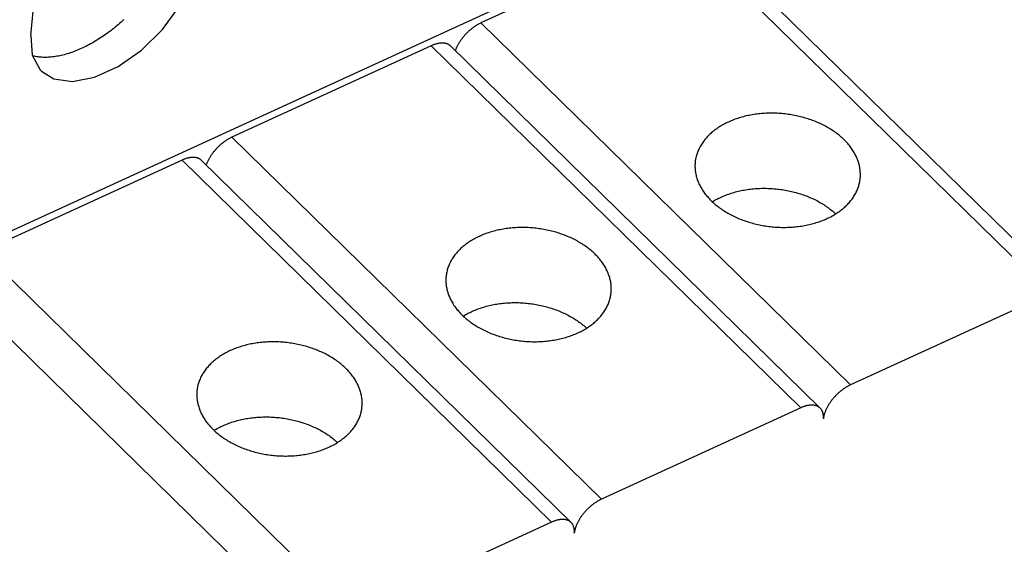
# Model space of a CAD drawing. Extents: x 0 to 594, y 0 to 420.
# Tile 60 of 107: x 516.31 to 525.81, y 114.33 to 119.4. Entities that reach past the tile are written whole.
import ezdxf

# ---------------------------------------------------------------- set-up
doc = ezdxf.new("R2010")
doc.units = 0
doc.header["$LTSCALE"] = 32.67
doc.layers.get('0').update_dxf_attribs({"linetype": 'CONTINUOUS'})

msp = doc.modelspace()

# ---------------------------------------------------------------- linework, layer by layer
at = {"color": 7, "linetype": 'CONTINUOUS'}
for p, q in [((516.4205, 119.2473), (516.8456, 123.5968)), ((515.355, 116.9579), (523.8475, 120.8571)), ((522.6861, 120.2504), (520.7632, 119.3676)), ((520.2825, 119.1469), (518.3597, 118.2641)), ((517.879, 118.0434), (515.9561, 117.1605)), ((526.2513, 116.7561), (524.3285, 115.8732)), ((523.8478, 115.6525), (521.925, 114.7697)), ((521.4443, 114.549), (519.5214, 113.6662))]:
    msp.add_line(p, q, dxfattribs=at)
at = {"color": 9, "linetype": 'CONTINUOUS'}
for p, q in [((522.6861, 120.2504), (526.2513, 116.7561)), ((520.7632, 119.3676), (524.3285, 115.8732)), ((520.2825, 119.1469), (523.8478, 115.6525)), ((518.3597, 118.2641), (521.925, 114.7697)), ((517.879, 118.0434), (521.4443, 114.549)), ((515.9561, 117.1605), (519.5214, 113.6662)), ((515.6945, 116.8327), (519.2598, 113.3384))]:
    msp.add_line(p, q, dxfattribs=at)
at = {"color": 7, "linetype": 'CONTINUOUS'}
for points in [[(526.4407, 116.7523), (522.8748, 120.2472)], [(516.5217, 118.9011), (516.6427, 118.8267), (516.8221, 118.8029), (517.0348, 118.8444), (517.262, 118.9479), (517.4864, 119.1055), (517.6892, 119.3041), (517.855, 119.5287), (517.9698, 119.7621), (518.0229, 119.983)], [(517.3187, 119.4), (517.3049, 119.3873), (517.2909, 119.3748), (517.2769, 119.3625), (517.2628, 119.3503), (517.2485, 119.3383), (517.2342, 119.3265), (517.2198, 119.3148), (517.2053, 119.3034), (517.1907, 119.2921), (517.176, 119.2811), (517.1613, 119.2702), (517.1465, 119.2596), (517.1317, 119.2491), (517.1168, 119.2389), (517.1018, 119.2289), (517.0868, 119.2191), (517.0718, 119.2095), (517.0567, 119.2002), (517.0417, 119.191), (517.0266, 119.1821), (517.0114, 119.1735), (516.9963, 119.1651), (516.9812, 119.1569), (516.9661, 119.149), (516.9509, 119.1413), (516.9358, 119.1339), (516.9207, 119.1267), (516.9057, 119.1198), (516.8906, 119.1131), (516.8756, 119.1067), (516.8606, 119.1006), (516.8457, 119.0947), (516.8308, 119.0891), (516.816, 119.0838), (516.8012, 119.0787), (516.7865, 119.0739), (516.7719, 119.0694), (516.7573, 119.0651), (516.7429, 119.0612), (516.7285, 119.0575), (516.7142, 119.054), (516.7, 119.0509), (516.6859, 119.0481), (516.6719, 119.0455), (516.658, 119.0432), (516.6442, 119.0412), (516.6306, 119.0395), (516.617, 119.0381), (516.6036, 119.0369), (516.5904, 119.0361), (516.5772, 119.0355), (516.5643, 119.0353), (516.5514, 119.0353), (516.5388, 119.0356), (516.5262, 119.0362), (516.5139, 119.037), (516.5017, 119.0382), (516.4897, 119.0396), (516.4778, 119.0414), (516.4661, 119.0434), (516.4547, 119.0457), (516.4434, 119.0483), (516.4372, 119.0499)], [(520.7632, 119.3676), (520.7573, 119.3648), (520.7514, 119.3619), (520.7455, 119.3589), (520.7396, 119.3557), (520.7336, 119.3525), (520.7277, 119.3491), (520.7218, 119.3455), (520.7159, 119.3419), (520.7101, 119.3382), (520.7042, 119.3343), (520.6984, 119.3303), (520.6925, 119.3262), (520.6868, 119.322), (520.681, 119.3177), (520.6753, 119.3133), (520.6696, 119.3088), (520.664, 119.3042), (520.6584, 119.2996), (520.6529, 119.2948), (520.6474, 119.2899), (520.642, 119.285), (520.6366, 119.2799), (520.6313, 119.2748), (520.6261, 119.2697), (520.621, 119.2644), (520.6159, 119.2591), (520.6109, 119.2537), (520.6059, 119.2482), (520.6011, 119.2427), (520.5963, 119.2372), (520.5916, 119.2316), (520.587, 119.2259), (520.5826, 119.2202), (520.5782, 119.2144), (520.5739, 119.2086), (520.5697, 119.2028), (520.5656, 119.1969), (520.5616, 119.1911), (520.5577, 119.1851), (520.5539, 119.1792), (520.5503, 119.1733), (520.5467, 119.1673), (520.5433, 119.1613), (520.54, 119.1553), (520.5368, 119.1493), (520.5338, 119.1434), (520.5309, 119.1374), (520.528, 119.1314), (520.5254, 119.1254), (520.5228, 119.1195), (520.5204, 119.1136), (520.5181, 119.1077), (520.516, 119.1018), (520.5155, 119.1003)], [(516.4205, 119.2473), (516.4332, 119.0574), (516.5097, 118.9135), (516.5217, 118.9011)], [(520.4713, 119.1437), (520.47, 119.1449), (520.467, 119.1476), (520.4638, 119.1502), (520.4605, 119.1527), (520.4571, 119.155), (520.4536, 119.1572), (520.45, 119.1593), (520.4462, 119.1612), (520.4424, 119.163), (520.4384, 119.1647), (520.4344, 119.1662), (520.4302, 119.1675), (520.4259, 119.1688), (520.4215, 119.1698), (520.417, 119.1708), (520.4125, 119.1716), (520.4078, 119.1722), (520.4031, 119.1727), (520.3982, 119.173), (520.3933, 119.1732), (520.3883, 119.1733), (520.3832, 119.1732), (520.3781, 119.173), (520.3729, 119.1726), (520.3676, 119.172), (520.3622, 119.1714), (520.3568, 119.1705), (520.3514, 119.1696), (520.3459, 119.1685), (520.3403, 119.1672), (520.3347, 119.1658), (520.329, 119.1643), (520.3233, 119.1626), (520.3176, 119.1607), (520.3118, 119.1588), (520.306, 119.1567), (520.3001, 119.1544), (520.2943, 119.1521), (520.2884, 119.1495), (520.2825, 119.1469)], [(524.0669, 115.5454), (524.0674, 115.5508), (524.0677, 115.5561), (524.0678, 115.5614), (524.0678, 115.5665), (524.0677, 115.5716), (524.0674, 115.5766), (524.0669, 115.5815), (524.0664, 115.5863), (524.0656, 115.591), (524.0647, 115.5957), (524.0637, 115.6002), (524.0625, 115.6046), (524.0612, 115.6089), (524.0597, 115.6131), (524.0581, 115.6172), (524.0563, 115.6212), (524.0544, 115.6251), (524.0523, 115.6288), (524.0501, 115.6325), (524.0478, 115.636), (524.0453, 115.6394), (524.0427, 115.6426), (524.04, 115.6458), (524.0371, 115.6488), (520.4713, 119.1437)], [(524.2671, 118.2396), (524.2579, 118.2485), (524.2484, 118.2573), (524.2387, 118.2659), (524.2288, 118.2744), (524.2187, 118.2828), (524.2083, 118.2911), (524.1978, 118.2993), (524.187, 118.3073), (524.176, 118.3152), (524.1648, 118.323), (524.1535, 118.3306), (524.1419, 118.3381), (524.1301, 118.3454), (524.1182, 118.3526), (524.1061, 118.3596), (524.0938, 118.3665), (524.0813, 118.3732), (524.0687, 118.3798), (524.0559, 118.3862), (524.0429, 118.3925), (524.0298, 118.3986), (524.0165, 118.4045), (524.0031, 118.4102), (523.9896, 118.4158), (523.9759, 118.4212), (523.9621, 118.4265), (523.9482, 118.4315), (523.9341, 118.4364), (523.92, 118.4411), (523.9057, 118.4456), (523.8914, 118.45), (523.8769, 118.4541), (523.8623, 118.4581), (523.8477, 118.4618), (523.833, 118.4654), (523.8182, 118.4688), (523.8033, 118.472), (523.7884, 118.475), (523.7734, 118.4779), (523.7583, 118.4805), (523.7432, 118.4829), (523.7281, 118.4851), (523.7129, 118.4872), (523.6977, 118.489), (523.6824, 118.4906), (523.6672, 118.492), (523.6519, 118.4933), (523.6366, 118.4943), (523.6213, 118.4951), (523.6061, 118.4958), (523.5908, 118.4962), (523.5755, 118.4964), (523.5603, 118.4964), (523.5451, 118.4962), (523.5299, 118.4958), (523.5147, 118.4953), (523.4996, 118.4945), (523.4845, 118.4935), (523.4695, 118.4923), (523.4545, 118.4909), (523.4396, 118.4893), (523.4248, 118.4875), (523.4101, 118.4855), (523.3954, 118.4833), (523.3808, 118.4809), (523.3663, 118.4784), (523.3519, 118.4756), (523.3376, 118.4726), (523.3234, 118.4694), (523.3093, 118.4661), (523.2953, 118.4625), (523.2815, 118.4588), (523.2678, 118.4549), (523.2542, 118.4507), (523.2407, 118.4464), (523.2274, 118.442), (523.2142, 118.4373), (523.2012, 118.4324), (523.1884, 118.4274), (523.1757, 118.4222), (523.1631, 118.4168), (523.1508, 118.4113), (523.1386, 118.4056), (523.1266, 118.3997), (523.1147, 118.3936), (523.1031, 118.3874), (523.0916, 118.381), (523.0804, 118.3745), (523.0693, 118.3678), (523.0585, 118.3609), (523.0479, 118.3539), (523.0374, 118.3467), (523.0272, 118.3394), (523.0172, 118.332), (523.0075, 118.3244), (522.9979, 118.3166), (522.9886, 118.3088), (522.9795, 118.3008), (522.9707, 118.2926), (522.9621, 118.2844), (522.9537, 118.276), (522.9456, 118.2675), (522.9378, 118.2589), (522.9302, 118.2501), (522.9228, 118.2413), (522.9157, 118.2323), (522.9089, 118.2233), (522.9023, 118.2141), (522.896, 118.2048), (522.89, 118.1955), (522.8842, 118.186), (522.8787, 118.1765), (522.8735, 118.1669), (522.8686, 118.1571), (522.8639, 118.1474), (522.8595, 118.1375), (522.8554, 118.1276), (522.8516, 118.1176), (522.8481, 118.1075), (522.8448, 118.0974), (522.8418, 118.0872), (522.8392, 118.077), (522.8368, 118.0667), (522.8347, 118.0564), (522.8329, 118.0461), (522.8314, 118.0357), (522.8301, 118.0252), (522.8299, 118.0232)], [(518.3597, 118.2641), (518.3538, 118.2613), (518.3479, 118.2584), (518.3419, 118.2554), (518.336, 118.2522), (518.3301, 118.2489), (518.3242, 118.2455), (518.3183, 118.242), (518.3124, 118.2384), (518.3065, 118.2346), (518.3007, 118.2308), (518.2948, 118.2268), (518.289, 118.2227), (518.2832, 118.2185), (518.2775, 118.2142), (518.2718, 118.2098), (518.2661, 118.2053), (518.2605, 118.2007), (518.2549, 118.196), (518.2494, 118.1912), (518.2439, 118.1864), (518.2385, 118.1814), (518.2331, 118.1764), (518.2278, 118.1713), (518.2226, 118.1661), (518.2174, 118.1609), (518.2123, 118.1555), (518.2073, 118.1502), (518.2024, 118.1447), (518.1975, 118.1392), (518.1928, 118.1336), (518.1881, 118.128), (518.1835, 118.1224), (518.179, 118.1166), (518.1746, 118.1109), (518.1703, 118.1051), (518.1661, 118.0993), (518.162, 118.0934), (518.158, 118.0875), (518.1542, 118.0816), (518.1504, 118.0757), (518.1467, 118.0697), (518.1432, 118.0638), (518.1398, 118.0578), (518.1365, 118.0518), (518.1333, 118.0458), (518.1302, 118.0398), (518.1273, 118.0338), (518.1245, 118.0279), (518.1218, 118.0219), (518.1193, 118.016), (518.1169, 118.01), (518.1146, 118.0041), (518.1125, 117.9983), (518.112, 117.9968)], [(524.4223, 117.8676), (524.4231, 117.876), (524.4237, 117.8864), (524.4241, 117.897), (524.4241, 117.9075), (524.4239, 117.918), (524.4233, 117.9286), (524.4225, 117.9391), (524.4214, 117.9497), (524.42, 117.9602), (524.4183, 117.9708), (524.4163, 117.9813), (524.414, 117.9918), (524.4115, 118.0023), (524.4086, 118.0128), (524.4055, 118.0233), (524.402, 118.0337), (524.3983, 118.0441), (524.3943, 118.0545), (524.39, 118.0648), (524.3855, 118.0751), (524.3806, 118.0854), (524.3755, 118.0955), (524.3701, 118.1057), (524.3645, 118.1157), (524.3585, 118.1257), (524.3523, 118.1357), (524.3459, 118.1456), (524.3391, 118.1554), (524.3321, 118.1651), (524.3249, 118.1747), (524.3174, 118.1843), (524.3096, 118.1937), (524.3016, 118.2031), (524.2933, 118.2124), (524.2848, 118.2216), (524.2761, 118.2307), (524.2671, 118.2396)], [(518.0677, 118.0402), (518.0665, 118.0413), (518.0634, 118.0441), (518.0603, 118.0467), (518.057, 118.0492), (518.0536, 118.0515), (518.0501, 118.0537), (518.0465, 118.0558), (518.0427, 118.0577), (518.0389, 118.0595), (518.0349, 118.0611), (518.0308, 118.0627), (518.0266, 118.064), (518.0224, 118.0652), (518.018, 118.0663), (518.0135, 118.0672), (518.0089, 118.068), (518.0043, 118.0687), (517.9995, 118.0692), (517.9947, 118.0695), (517.9898, 118.0697), (517.9848, 118.0698), (517.9797, 118.0697), (517.9746, 118.0694), (517.9693, 118.0691), (517.9641, 118.0685), (517.9587, 118.0678), (517.9533, 118.067), (517.9478, 118.066), (517.9423, 118.0649), (517.9367, 118.0637), (517.9311, 118.0623), (517.9255, 118.0607), (517.9198, 118.059), (517.914, 118.0572), (517.9082, 118.0552), (517.9024, 118.0531), (517.8966, 118.0509), (517.8907, 118.0485), (517.8849, 118.046), (517.879, 118.0434)], [(521.6634, 114.4419), (521.6638, 114.4473), (521.6641, 114.4526), (521.6643, 114.4578), (521.6643, 114.463), (521.6641, 114.4681), (521.6639, 114.4731), (521.6634, 114.478), (521.6628, 114.4828), (521.6621, 114.4875), (521.6612, 114.4921), (521.6601, 114.4967), (521.659, 114.5011), (521.6576, 114.5054), (521.6561, 114.5096), (521.6545, 114.5137), (521.6528, 114.5177), (521.6508, 114.5216), (521.6488, 114.5253), (521.6466, 114.5289), (521.6443, 114.5325), (521.6418, 114.5358), (521.6392, 114.5391), (521.6365, 114.5422), (521.6336, 114.5452), (518.0677, 118.0402)], [(522.8299, 118.0232), (522.8292, 118.0148), (522.8286, 118.0043), (522.8282, 117.9938), (522.8282, 117.9833), (522.8284, 117.9727), (522.8289, 117.9622), (522.8297, 117.9516), (522.8309, 117.9411), (522.8323, 117.9305), (522.834, 117.92), (522.836, 117.9094), (522.8382, 117.8989), (522.8408, 117.8884), (522.8437, 117.8779), (522.8468, 117.8674), (522.8502, 117.857), (522.854, 117.8466), (522.8579, 117.8362), (522.8622, 117.8259), (522.8668, 117.8156), (522.8716, 117.8054), (522.8767, 117.7952), (522.8821, 117.7851), (522.8878, 117.775), (522.8937, 117.765), (522.8999, 117.755), (522.9064, 117.7452), (522.9131, 117.7354), (522.9201, 117.7257), (522.9274, 117.716), (522.9349, 117.7065), (522.9427, 117.697), (522.9507, 117.6876), (522.9589, 117.6783), (522.9674, 117.6692), (522.9762, 117.6601), (522.9852, 117.6511)], [(522.9852, 117.6511), (522.9944, 117.6422), (523.0039, 117.6335), (523.0135, 117.6248), (523.0235, 117.6163), (523.0336, 117.6079), (523.0439, 117.5996), (523.0545, 117.5914), (523.0653, 117.5834), (523.0762, 117.5755), (523.0874, 117.5678), (523.0988, 117.5601), (523.1104, 117.5527), (523.1221, 117.5453), (523.1341, 117.5382), (523.1462, 117.5311), (523.1585, 117.5242), (523.171, 117.5175), (523.1836, 117.5109), (523.1964, 117.5045), (523.2094, 117.4983), (523.2225, 117.4922), (523.2357, 117.4862), (523.2491, 117.4805), (523.2627, 117.4749), (523.2763, 117.4695), (523.2901, 117.4643), (523.3041, 117.4592), (523.3181, 117.4543), (523.3323, 117.4496), (523.3465, 117.4451), (523.3609, 117.4408), (523.3754, 117.4366), (523.3899, 117.4327), (523.4046, 117.4289), (523.4193, 117.4253), (523.4341, 117.4219), (523.449, 117.4187), (523.4639, 117.4157), (523.4789, 117.4129), (523.494, 117.4103), (523.5091, 117.4078), (523.5242, 117.4056), (523.5394, 117.4036), (523.5546, 117.4017), (523.5698, 117.4001), (523.5851, 117.3987), (523.6004, 117.3975), (523.6156, 117.3964), (523.6309, 117.3956), (523.6462, 117.395), (523.6615, 117.3946), (523.6767, 117.3943), (523.692, 117.3943), (523.7072, 117.3945), (523.7224, 117.3949), (523.7376, 117.3955), (523.7527, 117.3963), (523.7677, 117.3973), (523.7828, 117.3984), (523.7977, 117.3998), (523.8126, 117.4014), (523.8274, 117.4032), (523.8422, 117.4052), (523.8569, 117.4074), (523.8715, 117.4098), (523.886, 117.4124), (523.9004, 117.4152), (523.9147, 117.4181), (523.9289, 117.4213), (523.943, 117.4247), (523.9569, 117.4282), (523.9708, 117.4319), (523.9845, 117.4359), (523.9981, 117.44), (524.0115, 117.4443), (524.0249, 117.4488), (524.038, 117.4534), (524.051, 117.4583), (524.0639, 117.4633), (524.0766, 117.4685), (524.0891, 117.4739), (524.1015, 117.4794), (524.1137, 117.4852), (524.1257, 117.4911), (524.1375, 117.4971), (524.1492, 117.5033), (524.1606, 117.5097), (524.1719, 117.5163), (524.1829, 117.523), (524.1938, 117.5298), (524.2044, 117.5368), (524.2148, 117.544), (524.225, 117.5513), (524.235, 117.5588), (524.2448, 117.5664), (524.2543, 117.5741), (524.2637, 117.582), (524.2727, 117.59), (524.2816, 117.5981), (524.2902, 117.6063), (524.2985, 117.6147), (524.3066, 117.6232), (524.3145, 117.6319), (524.3221, 117.6406), (524.3295, 117.6494), (524.3365, 117.6584), (524.3434, 117.6675), (524.3499, 117.6766), (524.3562, 117.6859), (524.3623, 117.6953), (524.368, 117.7047), (524.3735, 117.7143), (524.3788, 117.7239), (524.3837, 117.7336), (524.3884, 117.7434), (524.3927, 117.7532), (524.3969, 117.7632), (524.4007, 117.7731), (524.4042, 117.7832), (524.4075, 117.7933), (524.4104, 117.8035), (524.4131, 117.8137), (524.4155, 117.824), (524.4176, 117.8343), (524.4194, 117.8447), (524.4209, 117.8551), (524.4221, 117.8655), (524.4223, 117.8676)], [(522.9957, 117.6411), (523.0036, 117.6459), (523.0148, 117.6526), (523.0262, 117.6591), (523.0378, 117.6655), (523.0496, 117.6716), (523.0616, 117.6777), (523.0738, 117.6835), (523.0861, 117.6892), (523.0986, 117.6947), (523.1113, 117.7), (523.1242, 117.7051), (523.1372, 117.7101), (523.1504, 117.7149), (523.1637, 117.7195), (523.1772, 117.7239), (523.1908, 117.7281), (523.2046, 117.7322), (523.2184, 117.736), (523.2324, 117.7397), (523.2466, 117.7431), (523.2608, 117.7464), (523.2752, 117.7495), (523.2896, 117.7523), (523.3042, 117.755), (523.3188, 117.7575), (523.3335, 117.7598), (523.3483, 117.7619), (523.3632, 117.7637), (523.3782, 117.7654), (523.3932, 117.7669), (523.4083, 117.7682), (523.4235, 117.7692), (523.4387, 117.7701), (523.4539, 117.7708), (523.4692, 117.7712), (523.4845, 117.7715), (523.4998, 117.7715), (523.5152, 117.7713), (523.5305, 117.771), (523.5459, 117.7704), (523.5613, 117.7696), (523.5767, 117.7687), (523.592, 117.7675), (523.6074, 117.7661), (523.6227, 117.7645), (523.638, 117.7627), (523.6533, 117.7607), (523.6686, 117.7586), (523.6838, 117.7562), (523.6989, 117.7536), (523.714, 117.7508), (523.7291, 117.7478), (523.744, 117.7446), (523.7589, 117.7413), (523.7738, 117.7377), (523.7885, 117.7339), (523.8032, 117.73), (523.8178, 117.7258), (523.8322, 117.7215), (523.8466, 117.717), (523.8609, 117.7123), (523.875, 117.7074), (523.8891, 117.7024), (523.903, 117.6971), (523.9167, 117.6917), (523.9304, 117.6861), (523.9439, 117.6804), (523.9572, 117.6744), (523.9705, 117.6683), (523.9835, 117.662), (523.9964, 117.6556), (524.0091, 117.649), (524.0217, 117.6423), (524.0341, 117.6353), (524.0463, 117.6283), (524.0583, 117.6211), (524.0702, 117.6137), (524.0818, 117.6062), (524.0933, 117.5985), (524.1046, 117.5907), (524.1156, 117.5828), (524.1265, 117.5747), (524.1371, 117.5665), (524.1475, 117.5582), (524.1577, 117.5497), (524.1677, 117.5412), (524.1774, 117.5325), (524.1857, 117.5248)], [(521.8635, 117.1361), (521.8543, 117.145), (521.8449, 117.1537), (521.8352, 117.1624), (521.8253, 117.1709), (521.8151, 117.1793), (521.8048, 117.1876), (521.7942, 117.1958), (521.7835, 117.2038), (521.7725, 117.2117), (521.7613, 117.2194), (521.7499, 117.227), (521.7384, 117.2345), (521.7266, 117.2419), (521.7147, 117.249), (521.7025, 117.2561), (521.6902, 117.263), (521.6778, 117.2697), (521.6651, 117.2763), (521.6523, 117.2827), (521.6394, 117.2889), (521.6263, 117.295), (521.613, 117.301), (521.5996, 117.3067), (521.5861, 117.3123), (521.5724, 117.3177), (521.5586, 117.3229), (521.5446, 117.328), (521.5306, 117.3329), (521.5164, 117.3376), (521.5022, 117.3421), (521.4878, 117.3464), (521.4734, 117.3506), (521.4588, 117.3545), (521.4442, 117.3583), (521.4294, 117.3619), (521.4146, 117.3653), (521.3998, 117.3685), (521.3848, 117.3715), (521.3698, 117.3743), (521.3548, 117.3769), (521.3397, 117.3794), (521.3245, 117.3816), (521.3093, 117.3836), (521.2941, 117.3855), (521.2789, 117.3871), (521.2636, 117.3885), (521.2484, 117.3897), (521.2331, 117.3908), (521.2178, 117.3916), (521.2025, 117.3922), (521.1872, 117.3926), (521.172, 117.3929), (521.1567, 117.3929), (521.1415, 117.3927), (521.1263, 117.3923), (521.1112, 117.3917), (521.096, 117.3909), (521.081, 117.3899), (521.066, 117.3888), (521.051, 117.3874), (521.0361, 117.3858), (521.0213, 117.384), (521.0065, 117.382), (520.9919, 117.3798), (520.9773, 117.3774), (520.9628, 117.3748), (520.9484, 117.372), (520.9341, 117.3691), (520.9199, 117.3659), (520.9058, 117.3625), (520.8918, 117.359), (520.8779, 117.3553), (520.8642, 117.3513), (520.8506, 117.3472), (520.8372, 117.3429), (520.8239, 117.3384), (520.8107, 117.3338), (520.7977, 117.3289), (520.7848, 117.3239), (520.7721, 117.3187), (520.7596, 117.3133), (520.7472, 117.3077), (520.735, 117.302), (520.723, 117.2961), (520.7112, 117.2901), (520.6996, 117.2839), (520.6881, 117.2775), (520.6769, 117.2709), (520.6658, 117.2642), (520.655, 117.2574), (520.6443, 117.2504), (520.6339, 117.2432), (520.6237, 117.2359), (520.6137, 117.2284), (520.6039, 117.2208), (520.5944, 117.2131), (520.5851, 117.2052), (520.576, 117.1972), (520.5671, 117.1891), (520.5585, 117.1809), (520.5502, 117.1725), (520.5421, 117.164), (520.5342, 117.1553), (520.5266, 117.1466), (520.5193, 117.1378), (520.5122, 117.1288), (520.5053, 117.1197), (520.4988, 117.1106), (520.4925, 117.1013), (520.4864, 117.0919), (520.4807, 117.0825), (520.4752, 117.0729), (520.47, 117.0633), (520.465, 117.0536), (520.4604, 117.0438), (520.456, 117.034), (520.4519, 117.024), (520.4481, 117.014), (520.4445, 117.004), (520.4413, 116.9939), (520.4383, 116.9837), (520.4356, 116.9735), (520.4332, 116.9632), (520.4311, 116.9529), (520.4293, 116.9425), (520.4278, 116.9321), (520.4266, 116.9217), (520.4264, 116.9196)], [(522.0188, 116.764), (522.0195, 116.7724), (522.0202, 116.7829), (522.0205, 116.7934), (522.0206, 116.8039), (522.0203, 116.8145), (522.0198, 116.825), (522.019, 116.8356), (522.0179, 116.8461), (522.0165, 116.8567), (522.0148, 116.8672), (522.0128, 116.8778), (522.0105, 116.8883), (522.0079, 116.8988), (522.0051, 116.9093), (522.0019, 116.9198), (521.9985, 116.9302), (521.9948, 116.9406), (521.9908, 116.951), (521.9865, 116.9613), (521.9819, 116.9716), (521.9771, 116.9818), (521.972, 116.992), (521.9666, 117.0021), (521.9609, 117.0122), (521.955, 117.0222), (521.9488, 117.0321), (521.9423, 117.042), (521.9356, 117.0518), (521.9286, 117.0615), (521.9213, 117.0712), (521.9138, 117.0807), (521.9061, 117.0902), (521.898, 117.0996), (521.8898, 117.1089), (521.8813, 117.118), (521.8725, 117.1271), (521.8635, 117.1361)], [(520.4264, 116.9196), (520.4257, 116.9112), (520.425, 116.9008), (520.4247, 116.8902), (520.4246, 116.8797), (520.4249, 116.8692), (520.4254, 116.8586), (520.4262, 116.8481), (520.4273, 116.8375), (520.4287, 116.827), (520.4304, 116.8164), (520.4324, 116.8059), (520.4347, 116.7954), (520.4373, 116.7848), (520.4401, 116.7744), (520.4433, 116.7639), (520.4467, 116.7535), (520.4504, 116.7431), (520.4544, 116.7327), (520.4587, 116.7224), (520.4633, 116.7121), (520.4681, 116.7018), (520.4732, 116.6917), (520.4786, 116.6815), (520.4843, 116.6715), (520.4902, 116.6615), (520.4964, 116.6515), (520.5029, 116.6416), (520.5096, 116.6318), (520.5166, 116.6221), (520.5238, 116.6125), (520.5314, 116.6029), (520.5391, 116.5935), (520.5471, 116.5841), (520.5554, 116.5748), (520.5639, 116.5656), (520.5727, 116.5565), (520.5816, 116.5476)], [(520.5816, 116.5476), (520.5909, 116.5387), (520.6003, 116.5299), (520.61, 116.5213), (520.6199, 116.5128), (520.63, 116.5043), (520.6404, 116.4961), (520.651, 116.4879), (520.6617, 116.4799), (520.6727, 116.472), (520.6839, 116.4642), (520.6953, 116.4566), (520.7068, 116.4491), (520.7186, 116.4418), (520.7305, 116.4346), (520.7426, 116.4276), (520.7549, 116.4207), (520.7674, 116.414), (520.7801, 116.4074), (520.7929, 116.401), (520.8058, 116.3947), (520.8189, 116.3886), (520.8322, 116.3827), (520.8456, 116.377), (520.8591, 116.3714), (520.8728, 116.366), (520.8866, 116.3607), (520.9005, 116.3557), (520.9146, 116.3508), (520.9287, 116.3461), (520.943, 116.3416), (520.9574, 116.3372), (520.9718, 116.3331), (520.9864, 116.3291), (521.001, 116.3253), (521.0158, 116.3218), (521.0306, 116.3184), (521.0454, 116.3152), (521.0604, 116.3122), (521.0754, 116.3093), (521.0904, 116.3067), (521.1055, 116.3043), (521.1207, 116.3021), (521.1358, 116.3), (521.151, 116.2982), (521.1663, 116.2966), (521.1815, 116.2952), (521.1968, 116.2939), (521.2121, 116.2929), (521.2274, 116.2921), (521.2427, 116.2914), (521.2579, 116.291), (521.2732, 116.2908), (521.2884, 116.2908), (521.3037, 116.291), (521.3189, 116.2914), (521.334, 116.2919), (521.3491, 116.2927), (521.3642, 116.2937), (521.3792, 116.2949), (521.3942, 116.2963), (521.4091, 116.2979), (521.4239, 116.2997), (521.4387, 116.3017), (521.4533, 116.3039), (521.4679, 116.3063), (521.4824, 116.3088), (521.4968, 116.3116), (521.5111, 116.3146), (521.5253, 116.3178), (521.5394, 116.3211), (521.5534, 116.3247), (521.5672, 116.3284), (521.581, 116.3323), (521.5946, 116.3365), (521.608, 116.3408), (521.6213, 116.3452), (521.6345, 116.3499), (521.6475, 116.3548), (521.6604, 116.3598), (521.6731, 116.365), (521.6856, 116.3704), (521.698, 116.3759), (521.7102, 116.3816), (521.7222, 116.3875), (521.734, 116.3936), (521.7456, 116.3998), (521.7571, 116.4062), (521.7683, 116.4127), (521.7794, 116.4194), (521.7902, 116.4263), (521.8009, 116.4333), (521.8113, 116.4405), (521.8215, 116.4478), (521.8315, 116.4552), (521.8413, 116.4628), (521.8508, 116.4705), (521.8601, 116.4784), (521.8692, 116.4864), (521.878, 116.4946), (521.8866, 116.5028), (521.895, 116.5112), (521.9031, 116.5197), (521.911, 116.5283), (521.9186, 116.5371), (521.9259, 116.5459), (521.933, 116.5549), (521.9398, 116.5639), (521.9464, 116.5731), (521.9527, 116.5824), (521.9587, 116.5917), (521.9645, 116.6012), (521.97, 116.6107), (521.9752, 116.6203), (521.9802, 116.63), (521.9848, 116.6398), (521.9892, 116.6497), (521.9933, 116.6596), (521.9971, 116.6696), (522.0007, 116.6797), (522.0039, 116.6898), (522.0069, 116.7), (522.0096, 116.7102), (522.0119, 116.7205), (522.014, 116.7308), (522.0159, 116.7411), (522.0174, 116.7515), (522.0186, 116.762), (522.0188, 116.764)], [(520.5921, 116.5375), (520.6, 116.5424), (520.6112, 116.5491), (520.6226, 116.5556), (520.6342, 116.5619), (520.6461, 116.5681), (520.658, 116.5741), (520.6702, 116.58), (520.6826, 116.5856), (520.6951, 116.5911), (520.7078, 116.5965), (520.7207, 116.6016), (520.7337, 116.6066), (520.7469, 116.6113), (520.7602, 116.6159), (520.7737, 116.6204), (520.7873, 116.6246), (520.801, 116.6286), (520.8149, 116.6325), (520.8289, 116.6361), (520.843, 116.6396), (520.8573, 116.6429), (520.8716, 116.6459), (520.8861, 116.6488), (520.9006, 116.6515), (520.9153, 116.654), (520.93, 116.6562), (520.9448, 116.6583), (520.9597, 116.6602), (520.9747, 116.6619), (520.9897, 116.6634), (521.0048, 116.6646), (521.0199, 116.6657), (521.0351, 116.6666), (521.0504, 116.6672), (521.0656, 116.6677), (521.0809, 116.6679), (521.0963, 116.668), (521.1116, 116.6678), (521.127, 116.6675), (521.1424, 116.6669), (521.1577, 116.6661), (521.1731, 116.6651), (521.1885, 116.664), (521.2038, 116.6626), (521.2192, 116.661), (521.2345, 116.6592), (521.2498, 116.6572), (521.265, 116.655), (521.2802, 116.6526), (521.2954, 116.6501), (521.3105, 116.6473), (521.3255, 116.6443), (521.3405, 116.6411), (521.3554, 116.6377), (521.3702, 116.6342), (521.385, 116.6304), (521.3997, 116.6265), (521.4142, 116.6223), (521.4287, 116.618), (521.4431, 116.6135), (521.4573, 116.6088), (521.4715, 116.6039), (521.4855, 116.5988), (521.4994, 116.5936), (521.5132, 116.5882), (521.5268, 116.5826), (521.5403, 116.5768), (521.5537, 116.5709), (521.5669, 116.5648), (521.58, 116.5585), (521.5929, 116.5521), (521.6056, 116.5455), (521.6182, 116.5387), (521.6306, 116.5318), (521.6428, 116.5247), (521.6548, 116.5175), (521.6667, 116.5102), (521.6783, 116.5026), (521.6898, 116.495), (521.701, 116.4872), (521.7121, 116.4793), (521.7229, 116.4712), (521.7336, 116.463), (521.744, 116.4547), (521.7542, 116.4462), (521.7641, 116.4376), (521.7739, 116.4289), (521.7822, 116.4212)], [(519.46, 116.0326), (519.4508, 116.0414), (519.4413, 116.0502), (519.4316, 116.0588), (519.4217, 116.0674), (519.4116, 116.0758), (519.4013, 116.0841), (519.3907, 116.0922), (519.3799, 116.1002), (519.3689, 116.1081), (519.3578, 116.1159), (519.3464, 116.1235), (519.3348, 116.131), (519.3231, 116.1383), (519.3111, 116.1455), (519.299, 116.1525), (519.2867, 116.1594), (519.2742, 116.1662), (519.2616, 116.1727), (519.2488, 116.1792), (519.2358, 116.1854), (519.2227, 116.1915), (519.2095, 116.1974), (519.1961, 116.2032), (519.1825, 116.2088), (519.1688, 116.2142), (519.155, 116.2194), (519.1411, 116.2245), (519.1271, 116.2293), (519.1129, 116.234), (519.0986, 116.2386), (519.0843, 116.2429), (519.0698, 116.247), (519.0553, 116.251), (519.0406, 116.2548), (519.0259, 116.2584), (519.0111, 116.2618), (518.9962, 116.265), (518.9813, 116.268), (518.9663, 116.2708), (518.9512, 116.2734), (518.9361, 116.2758), (518.921, 116.2781), (518.9058, 116.2801), (518.8906, 116.2819), (518.8754, 116.2835), (518.8601, 116.285), (518.8448, 116.2862), (518.8296, 116.2872), (518.8143, 116.2881), (518.799, 116.2887), (518.7837, 116.2891), (518.7684, 116.2893), (518.7532, 116.2893), (518.738, 116.2892), (518.7228, 116.2888), (518.7076, 116.2882), (518.6925, 116.2874), (518.6774, 116.2864), (518.6624, 116.2852), (518.6475, 116.2838), (518.6326, 116.2822), (518.6177, 116.2804), (518.603, 116.2785), (518.5883, 116.2763), (518.5737, 116.2739), (518.5592, 116.2713), (518.5448, 116.2685), (518.5305, 116.2655), (518.5163, 116.2624), (518.5022, 116.259), (518.4883, 116.2555), (518.4744, 116.2517), (518.4607, 116.2478), (518.4471, 116.2437), (518.4336, 116.2394), (518.4203, 116.2349), (518.4072, 116.2302), (518.3941, 116.2254), (518.3813, 116.2203), (518.3686, 116.2151), (518.356, 116.2098), (518.3437, 116.2042), (518.3315, 116.1985), (518.3195, 116.1926), (518.3077, 116.1865), (518.296, 116.1803), (518.2846, 116.1739), (518.2733, 116.1674), (518.2623, 116.1607), (518.2514, 116.1538), (518.2408, 116.1468), (518.2303, 116.1397), (518.2201, 116.1324), (518.2101, 116.1249), (518.2004, 116.1173), (518.1908, 116.1096), (518.1815, 116.1017), (518.1724, 116.0937), (518.1636, 116.0856), (518.155, 116.0773), (518.1467, 116.0689), (518.1385, 116.0604), (518.1307, 116.0518), (518.1231, 116.0431), (518.1157, 116.0342), (518.1086, 116.0253), (518.1018, 116.0162), (518.0952, 116.007), (518.0889, 115.9978), (518.0829, 115.9884), (518.0771, 115.979), (518.0716, 115.9694), (518.0664, 115.9598), (518.0615, 115.9501), (518.0568, 115.9403), (518.0524, 115.9304), (518.0483, 115.9205), (518.0445, 115.9105), (518.041, 115.9005), (518.0377, 115.8903), (518.0348, 115.8802), (518.0321, 115.8699), (518.0297, 115.8597), (518.0276, 115.8493), (518.0258, 115.839), (518.0243, 115.8286), (518.0231, 115.8182), (518.0228, 115.8161)], [(519.6153, 115.6605), (519.616, 115.6689), (519.6166, 115.6794), (519.617, 115.6899), (519.617, 115.7004), (519.6168, 115.7109), (519.6163, 115.7215), (519.6154, 115.732), (519.6143, 115.7426), (519.6129, 115.7532), (519.6112, 115.7637), (519.6092, 115.7742), (519.6069, 115.7848), (519.6044, 115.7953), (519.6015, 115.8058), (519.5984, 115.8162), (519.5949, 115.8267), (519.5912, 115.8371), (519.5872, 115.8474), (519.583, 115.8578), (519.5784, 115.868), (519.5736, 115.8783), (519.5684, 115.8885), (519.563, 115.8986), (519.5574, 115.9087), (519.5515, 115.9187), (519.5452, 115.9286), (519.5388, 115.9385), (519.532, 115.9483), (519.525, 115.958), (519.5178, 115.9676), (519.5103, 115.9772), (519.5025, 115.9867), (519.4945, 115.996), (519.4862, 116.0053), (519.4777, 116.0145), (519.469, 116.0236), (519.46, 116.0326)], [(518.0228, 115.8161), (518.0221, 115.8077), (518.0215, 115.7972), (518.0211, 115.7867), (518.0211, 115.7762), (518.0213, 115.7656), (518.0218, 115.7551), (518.0227, 115.7445), (518.0238, 115.734), (518.0252, 115.7234), (518.0269, 115.7129), (518.0289, 115.7024), (518.0312, 115.6918), (518.0337, 115.6813), (518.0366, 115.6708), (518.0397, 115.6604), (518.0432, 115.6499), (518.0469, 115.6395), (518.0509, 115.6292), (518.0552, 115.6188), (518.0597, 115.6085), (518.0646, 115.5983), (518.0697, 115.5881), (518.0751, 115.578), (518.0807, 115.5679), (518.0867, 115.5579), (518.0929, 115.548), (518.0993, 115.5381), (518.1061, 115.5283), (518.1131, 115.5186), (518.1203, 115.509), (518.1278, 115.4994), (518.1356, 115.4899), (518.1436, 115.4806), (518.1519, 115.4713), (518.1604, 115.4621), (518.1691, 115.453), (518.1781, 115.444)], [(524.3285, 115.8732), (524.3225, 115.8704), (524.3165, 115.8675), (524.3105, 115.8644), (524.3045, 115.8612), (524.2985, 115.8578), (524.2925, 115.8544), (524.2865, 115.8508), (524.2805, 115.8471), (524.2745, 115.8432), (524.2686, 115.8393), (524.2626, 115.8352), (524.2567, 115.8311), (524.2509, 115.8268), (524.245, 115.8224), (524.2392, 115.8179), (524.2335, 115.8133), (524.2278, 115.8086), (524.2221, 115.8038), (524.2165, 115.799), (524.211, 115.794), (524.2055, 115.7889), (524.2001, 115.7838), (524.1947, 115.7786), (524.1894, 115.7733), (524.1842, 115.7679), (524.1791, 115.7625), (524.174, 115.757), (524.169, 115.7514), (524.1642, 115.7458), (524.1594, 115.7401), (524.1547, 115.7344), (524.15, 115.7286), (524.1455, 115.7228), (524.1411, 115.7169), (524.1368, 115.711), (524.1326, 115.7051), (524.1285, 115.6991), (524.1245, 115.6931), (524.1206, 115.6871), (524.1169, 115.6811), (524.1133, 115.675), (524.1097, 115.6689), (524.1063, 115.6629), (524.1031, 115.6568), (524.0999, 115.6507), (524.0969, 115.6446), (524.094, 115.6386), (524.0913, 115.6325), (524.0887, 115.6265), (524.0862, 115.6204), (524.0839, 115.6144), (524.0816, 115.6084), (524.0796, 115.6025), (524.0777, 115.5966), (524.0759, 115.5907), (524.0743, 115.5849), (524.0728, 115.5791), (524.0714, 115.5733), (524.0702, 115.5676), (524.0692, 115.562), (524.0683, 115.5564), (524.0675, 115.5509), (524.0669, 115.5454)], [(518.1781, 115.444), (518.1873, 115.4352), (518.1968, 115.4264), (518.2065, 115.4177), (518.2164, 115.4092), (518.2265, 115.4008), (518.2369, 115.3925), (518.2474, 115.3844), (518.2582, 115.3764), (518.2692, 115.3685), (518.2803, 115.3607), (518.2917, 115.3531), (518.3033, 115.3456), (518.315, 115.3383), (518.327, 115.3311), (518.3391, 115.324), (518.3514, 115.3172), (518.3639, 115.3104), (518.3765, 115.3039), (518.3893, 115.2974), (518.4023, 115.2912), (518.4154, 115.2851), (518.4286, 115.2792), (518.4421, 115.2734), (518.4556, 115.2678), (518.4693, 115.2624), (518.4831, 115.2572), (518.497, 115.2521), (518.511, 115.2473), (518.5252, 115.2426), (518.5395, 115.238), (518.5538, 115.2337), (518.5683, 115.2296), (518.5829, 115.2256), (518.5975, 115.2218), (518.6122, 115.2182), (518.627, 115.2148), (518.6419, 115.2116), (518.6568, 115.2086), (518.6718, 115.2058), (518.6869, 115.2032), (518.702, 115.2008), (518.7171, 115.1985), (518.7323, 115.1965), (518.7475, 115.1947), (518.7627, 115.193), (518.778, 115.1916), (518.7933, 115.1904), (518.8086, 115.1894), (518.8238, 115.1885), (518.8391, 115.1879), (518.8544, 115.1875), (518.8697, 115.1873), (518.8849, 115.1872), (518.9001, 115.1874), (518.9153, 115.1878), (518.9305, 115.1884), (518.9456, 115.1892), (518.9607, 115.1902), (518.9757, 115.1914), (518.9906, 115.1928), (519.0055, 115.1944), (519.0204, 115.1962), (519.0351, 115.1981), (519.0498, 115.2003), (519.0644, 115.2027), (519.0789, 115.2053), (519.0933, 115.2081), (519.1076, 115.2111), (519.1218, 115.2142), (519.1359, 115.2176), (519.1498, 115.2211), (519.1637, 115.2249), (519.1774, 115.2288), (519.191, 115.2329), (519.2045, 115.2372), (519.2178, 115.2417), (519.231, 115.2464), (519.244, 115.2512), (519.2568, 115.2563), (519.2695, 115.2615), (519.2821, 115.2668), (519.2944, 115.2724), (519.3066, 115.2781), (519.3186, 115.284), (519.3305, 115.2901), (519.3421, 115.2963), (519.3535, 115.3027), (519.3648, 115.3092), (519.3758, 115.3159), (519.3867, 115.3228), (519.3973, 115.3298), (519.4078, 115.3369), (519.418, 115.3442), (519.428, 115.3517), (519.4377, 115.3593), (519.4473, 115.367), (519.4566, 115.3749), (519.4657, 115.3829), (519.4745, 115.391), (519.4831, 115.3993), (519.4914, 115.4077), (519.4996, 115.4162), (519.5074, 115.4248), (519.515, 115.4335), (519.5224, 115.4424), (519.5295, 115.4513), (519.5363, 115.4604), (519.5429, 115.4696), (519.5492, 115.4788), (519.5552, 115.4882), (519.561, 115.4976), (519.5665, 115.5072), (519.5717, 115.5168), (519.5766, 115.5265), (519.5813, 115.5363), (519.5857, 115.5462), (519.5898, 115.5561), (519.5936, 115.5661), (519.5971, 115.5761), (519.6004, 115.5863), (519.6033, 115.5964), (519.606, 115.6067), (519.6084, 115.6169), (519.6105, 115.6272), (519.6123, 115.6376), (519.6138, 115.648), (519.6151, 115.6584), (519.6153, 115.6605)], [(524.0365, 115.6493), (524.0341, 115.6516), (524.031, 115.6543), (524.0277, 115.6569), (524.0243, 115.6594), (524.0208, 115.6617), (524.0172, 115.6639), (524.0135, 115.6659), (524.0096, 115.6678), (524.0056, 115.6695), (524.0015, 115.6711), (523.9973, 115.6726), (523.993, 115.6739), (523.9886, 115.6751), (523.9841, 115.6761), (523.9795, 115.6769), (523.9748, 115.6776), (523.97, 115.6782), (523.9651, 115.6786), (523.9602, 115.6788), (523.9551, 115.6789), (523.95, 115.6789), (523.9448, 115.6787), (523.9395, 115.6783), (523.9342, 115.6778), (523.9287, 115.6772), (523.9233, 115.6764), (523.9177, 115.6754), (523.9121, 115.6743), (523.9065, 115.673), (523.9008, 115.6716), (523.895, 115.6701), (523.8892, 115.6684), (523.8834, 115.6666), (523.8775, 115.6646), (523.8716, 115.6624), (523.8657, 115.6602), (523.8598, 115.6578), (523.8538, 115.6552), (523.8478, 115.6525)], [(518.1886, 115.434), (518.1965, 115.4389), (518.2077, 115.4455), (518.2191, 115.4521), (518.2307, 115.4584), (518.2425, 115.4646), (518.2545, 115.4706), (518.2667, 115.4764), (518.279, 115.4821), (518.2916, 115.4876), (518.3043, 115.4929), (518.3171, 115.4981), (518.3301, 115.503), (518.3433, 115.5078), (518.3566, 115.5124), (518.3701, 115.5168), (518.3837, 115.5211), (518.3975, 115.5251), (518.4114, 115.5289), (518.4254, 115.5326), (518.4395, 115.5361), (518.4537, 115.5393), (518.4681, 115.5424), (518.4825, 115.5453), (518.4971, 115.5479), (518.5117, 115.5504), (518.5265, 115.5527), (518.5413, 115.5548), (518.5562, 115.5567), (518.5711, 115.5583), (518.5862, 115.5598), (518.6012, 115.5611), (518.6164, 115.5622), (518.6316, 115.563), (518.6468, 115.5637), (518.6621, 115.5641), (518.6774, 115.5644), (518.6927, 115.5644), (518.7081, 115.5643), (518.7234, 115.5639), (518.7388, 115.5634), (518.7542, 115.5626), (518.7696, 115.5616), (518.7849, 115.5604), (518.8003, 115.559), (518.8156, 115.5575), (518.831, 115.5557), (518.8462, 115.5537), (518.8615, 115.5515), (518.8767, 115.5491), (518.8918, 115.5465), (518.9069, 115.5437), (518.922, 115.5407), (518.937, 115.5376), (518.9519, 115.5342), (518.9667, 115.5306), (518.9814, 115.5269), (518.9961, 115.5229), (519.0107, 115.5188), (519.0252, 115.5145), (519.0395, 115.5099), (519.0538, 115.5052), (519.0679, 115.5004), (519.082, 115.4953), (519.0959, 115.4901), (519.1097, 115.4846), (519.1233, 115.4791), (519.1368, 115.4733), (519.1502, 115.4673), (519.1634, 115.4612), (519.1764, 115.455), (519.1893, 115.4485), (519.2021, 115.4419), (519.2146, 115.4352), (519.227, 115.4283), (519.2392, 115.4212), (519.2513, 115.414), (519.2631, 115.4066), (519.2748, 115.3991), (519.2862, 115.3915), (519.2975, 115.3837), (519.3085, 115.3757), (519.3194, 115.3676), (519.33, 115.3594), (519.3404, 115.3511), (519.3506, 115.3427), (519.3606, 115.3341), (519.3704, 115.3254), (519.3787, 115.3177)], [(521.925, 114.7697), (521.919, 114.7669), (521.913, 114.7639), (521.907, 114.7609), (521.9009, 114.7576), (521.8949, 114.7543), (521.8889, 114.7508), (521.8829, 114.7472), (521.8769, 114.7435), (521.871, 114.7397), (521.865, 114.7358), (521.8591, 114.7317), (521.8532, 114.7275), (521.8473, 114.7232), (521.8415, 114.7189), (521.8357, 114.7144), (521.8299, 114.7098), (521.8242, 114.7051), (521.8186, 114.7003), (521.813, 114.6954), (521.8074, 114.6905), (521.802, 114.6854), (521.7965, 114.6803), (521.7912, 114.6751), (521.7859, 114.6698), (521.7807, 114.6644), (521.7755, 114.659), (521.7705, 114.6535), (521.7655, 114.6479), (521.7606, 114.6423), (521.7558, 114.6366), (521.7511, 114.6309), (521.7465, 114.6251), (521.742, 114.6193), (521.7376, 114.6134), (521.7333, 114.6075), (521.7291, 114.6016), (521.725, 114.5956), (521.721, 114.5896), (521.7171, 114.5836), (521.7134, 114.5775), (521.7097, 114.5715), (521.7062, 114.5654), (521.7028, 114.5593), (521.6995, 114.5533), (521.6964, 114.5472), (521.6934, 114.5411), (521.6905, 114.535), (521.6878, 114.529), (521.6851, 114.5229), (521.6827, 114.5169), (521.6803, 114.5109), (521.6781, 114.5049), (521.676, 114.499), (521.6741, 114.493), (521.6723, 114.4872), (521.6707, 114.4813), (521.6692, 114.4755), (521.6679, 114.4698), (521.6667, 114.4641), (521.6656, 114.4584), (521.6647, 114.4529), (521.664, 114.4473), (521.6634, 114.4419)], [(521.633, 114.5458), (521.6306, 114.5481), (521.6274, 114.5508), (521.6242, 114.5534), (521.6208, 114.5559), (521.6173, 114.5582), (521.6137, 114.5603), (521.6099, 114.5624), (521.6061, 114.5643), (521.6021, 114.566), (521.598, 114.5676), (521.5938, 114.5691), (521.5895, 114.5704), (521.5851, 114.5715), (521.5806, 114.5725), (521.576, 114.5734), (521.5713, 114.5741), (521.5665, 114.5746), (521.5616, 114.575), (521.5566, 114.5753), (521.5516, 114.5754), (521.5465, 114.5754), (521.5412, 114.5751), (521.536, 114.5748), (521.5306, 114.5743), (521.5252, 114.5736), (521.5197, 114.5728), (521.5142, 114.5719), (521.5086, 114.5708), (521.5029, 114.5695), (521.4972, 114.5681), (521.4915, 114.5666), (521.4857, 114.5649), (521.4799, 114.563), (521.474, 114.561), (521.4681, 114.5589), (521.4622, 114.5566), (521.4562, 114.5542), (521.4503, 114.5517), (521.4443, 114.549)]]:
    msp.add_lwpolyline(points, dxfattribs=at)

doc.saveas('drawing.dxf')
